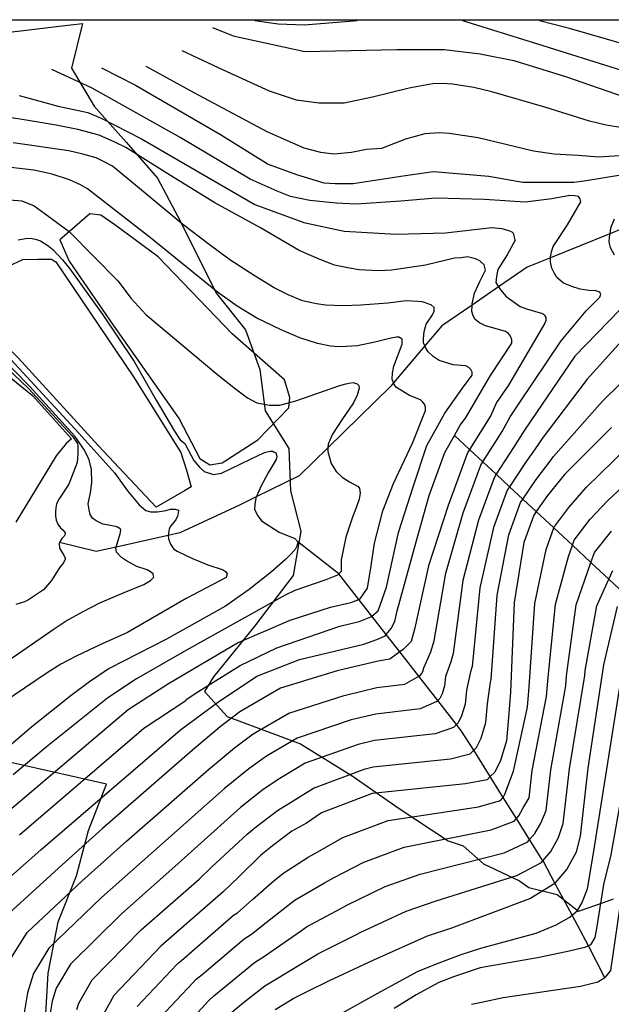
# Model space of a CAD drawing. Header units: metres. Extents: x -53000 to -50572, y -90750 to -89873.
# Tile 18 of 28: x -52427 to -52355, y -90118 to -90000. Entities that reach past the tile are written whole.
import ezdxf

# ---------------------------------------------------------------- set-up
doc = ezdxf.new("R2010")
doc.units = ezdxf.units.M
for name, color, linetype in [('6301000', 7, 'Continuous'), ('7101000', 7, 'Continuous'), ('7102000', 7, 'Continuous'), ('7521000', 7, 'Continuous')]:
    doc.layers.add(name, color=color, linetype=linetype)
doc.layers.add('D-BMK-ROW', color=7, linetype='Continuous', lineweight=25, true_color=0xff8000)
picture_1 = doc.add_image_def('image1.tif', size_in_pixel=(4000, 3000))

msp = doc.modelspace()

# ---------------------------------------------------------------- linework, layer by layer
at = {"layer": '6301000'}
for points in [[(-52432.95, -90034.47, 58.35), (-52427.9, -90029.46, 58.58), (-52426.19, -90028.67, 58.58), (-52424.36, -90028.6, 58.58), (-52422.72, -90028.63, 58.58), (-52422.2, -90028.92, 58.58), (-52412.89, -90042.75, 58.69), (-52407.2, -90051.82, 58.69), (-52406.52, -90053.94, 58.69), (-52405.95, -90055.96, 58.69), (-52406.75, -90056.41, 58.58), (-52410.16, -90058.39, 58.35), (-52417.13, -90051, 58.23), (-52426.75, -90040.45, 58.46), (-52432.95, -90034.47, 58.35)], [(-52441.2, -90036.89, 55.19), (-52440.64, -90036.99, 54), (-52440.45, -90037.02, 53.59), (-52433.35, -90040.4, 53.59), (-52431.88, -90038.6, 53.59), (-52427.56, -90042.92, 53.59), (-52425, -90044.99, 53.59), (-52420.34, -90050.18, 53.59), (-52420.98, -90050.76, 53.59), (-52422.17, -90052.21, 53.59), (-52427.03, -90060.18, 53.59)]]:
    msp.add_polyline3d(points, dxfattribs=at)
at = {"layer": '7101000'}
for points in [[(-52403.38, -90000.82, 80), (-52400.9, -90001.82, 80), (-52392.27, -90003.71, 80), (-52381.21, -90003.44, 80), (-52375.55, -90003.44, 80), (-52371.23, -90003.98, 80), (-52367.19, -90004.79, 80), (-52360.98, -90006.68, 80), (-52353.92, -90009.12, 80)], [(-52426.6, -90008.99, 70), (-52421.92, -90010.25, 70), (-52418.35, -90011.02, 70), (-52416.74, -90011.68, 70), (-52411.91, -90014.18, 70), (-52398.3, -90022.05, 70), (-52392.39, -90024.2, 70), (-52387.56, -90025.27, 70), (-52381.29, -90025.63, 70), (-52375.38, -90025.45, 70), (-52369.81, -90024.8, 70), (-52368.62, -90024.93, 70), (-52367.8, -90025.17, 70), (-52367.43, -90025.34, 70), (-52367.24, -90025.51, 70), (-52367.14, -90025.96, 70), (-52367.04, -90026.31, 70), (-52367.03, -90026.32, 70), (-52367.98, -90028.09, 70), (-52369.11, -90029.87, 70), (-52369.26, -90030.69, 70), (-52369.33, -90031.43, 70), (-52369, -90031.94, 70), (-52368.76, -90032.31, 70), (-52368.1, -90033.11, 70), (-52367.26, -90033.71, 70), (-52366.42, -90034.31, 70), (-52365.63, -90034.6, 70), (-52364.67, -90034.87, 70), (-52363.74, -90035.15, 70), (-52363.47, -90035.32, 70), (-52363.39, -90035.5, 70), (-52363.33, -90035.63, 70), (-52363.33, -90035.97, 70), (-52363.43, -90036.31, 70), (-52367.83, -90043.73, 70), (-52369.25, -90045.82, 70), (-52369.93, -90047.38, 70), (-52372.48, -90051.46, 70), (-52372.73, -90051.86, 70), (-52375.07, -90058.17, 70), (-52377.41, -90065.41, 70), (-52379.05, -90072.89, 70), (-52379.52, -90074.53, 70), (-52380.45, -90075.46, 70), (-52380.88, -90075.76, 70), (-52382.09, -90076.63, 70), (-52383.49, -90076.86, 70), (-52388.41, -90078.03, 70), (-52395.19, -90080.13, 70), (-52400.1, -90082.94, 70), (-52402.44, -90084.77, 70), (-52405.8, -90087.57, 70), (-52416.6, -90096.94, 70), (-52421.45, -90101.33, 70), (-52428.27, -90107.54, 70)], [(-52426.74, -90026.31, 60), (-52425.84, -90026.14, 60), (-52425.25, -90026.11, 60), (-52424.65, -90026.23, 60), (-52424.06, -90026.43, 60), (-52423.18, -90026.98, 60), (-52422.57, -90027.46, 60), (-52421.4, -90028.69, 60), (-52420.54, -90029.79, 60), (-52416.55, -90035.32, 60), (-52412.79, -90040.91, 60), (-52410.14, -90045.54, 60), (-52407.94, -90049.27, 60), (-52407.27, -90050.29, 60), (-52406.7, -90050.76, 60), (-52405.64, -90052.79, 60), (-52404.93, -90053.58, 60), (-52404.4, -90054.11, 60), (-52403.25, -90054.47, 60), (-52402.28, -90054.29, 60), (-52398.83, -90052.61, 60), (-52397.12, -90051.84, 60), (-52396.45, -90051.67, 60), (-52396.13, -90051.66, 60), (-52395.95, -90051.77, 60), (-52395.76, -90051.87, 60), (-52395.65, -90052.28, 60), (-52395.73, -90052.65, 60), (-52396.68, -90054.28, 60), (-52397.59, -90055.91, 60), (-52397.93, -90056.74, 60), (-52398.12, -90057.16, 60), (-52398.18, -90057.3, 60), (-52398.29, -90058.08, 60), (-52398.32, -90058.67, 60), (-52397.93, -90059.43, 60), (-52397.51, -90060.01, 60), (-52395.37, -90061.38, 60), (-52393.48, -90062.16, 60), (-52393.11, -90062.56, 60), (-52393.23, -90063.06, 60), (-52393.44, -90063.48, 60), (-52394.06, -90064.12, 60), (-52394.59, -90064.67, 60), (-52396.27, -90066.15, 60), (-52398.98, -90068.26, 60), (-52401.83, -90070.29, 60), (-52408.89, -90074.23, 60), (-52415.79, -90077.74, 60), (-52418.15, -90079.34, 60), (-52420.37, -90080.98, 60), (-52425.07, -90084.77, 60), (-52429.99, -90088.93, 60)], [(-52355.42, -90048.82, 80), (-52361.04, -90054.43, 80), (-52363.14, -90057, 80), (-52364.48, -90058.91, 80), (-52364.78, -90059.34, 80), (-52365.95, -90062.61, 80), (-52367.12, -90069.85, 80), (-52367.59, -90080.6, 80), (-52367.82, -90083.64, 80), (-52368.06, -90086.44, 80), (-52368.76, -90088.78, 80), (-52369.46, -90090.18, 80), (-52370.01, -90090.73, 80), (-52370.39, -90091.12, 80), (-52372.97, -90091.58, 80), (-52384.2, -90092.75, 80), (-52390.28, -90095.09, 80), (-52392.07, -90096.3, 80), (-52393.85, -90097.29, 80), (-52396.17, -90099.02, 80), (-52397.59, -90100.17, 80), (-52400.23, -90102.74, 80), (-52402.09, -90104.54, 80), (-52409.59, -90111.1, 80), (-52415.22, -90117.02, 80), (-52416.71, -90119.69, 80)], [(-52395.83, -90118.68, 90), (-52393.6, -90117.31, 90), (-52391.99, -90116.52, 90), (-52389.39, -90115.23, 90), (-52384.01, -90112.73, 90), (-52377.55, -90109.83, 90), (-52374.61, -90108.88, 90), (-52365.25, -90105.37, 90), (-52362.23, -90103.51, 90), (-52362.21, -90103.5, 90), (-52360.8, -90101.87, 90), (-52359.63, -90099.76, 90), (-52359.17, -90097.89, 90), (-52358.23, -90089.71, 90), (-52356.36, -90077.33, 90), (-52354.72, -90070.32, 90)]]:
    msp.add_polyline3d(points, dxfattribs=at)
at = {"layer": '7102000'}
for points in [[(-52385.99, -90000, 82), (-52386.42, -90000.05, 82), (-52392.38, -90000.55, 82), (-52395.47, -90000.42, 82), (-52398.28, -90000, 82)], [(-52354.07, -90006.01, 82), (-52364.27, -90002.82, 82), (-52373.28, -90000, 82)], [(-52321.87, -90009.46, 84), (-52322.08, -90009.21, 84), (-52322.47, -90009.04, 84), (-52323.18, -90008.87, 84), (-52324.99, -90008.62, 84), (-52327.31, -90008.46, 84), (-52330.46, -90008.4, 84), (-52335.61, -90007.73, 84), (-52340.62, -90006.66, 84), (-52360.5, -90000.93, 84), (-52364.07, -90000, 84)], [(-52354.12, -90012.84, 78), (-52356.06, -90012.53, 78), (-52358.07, -90012.04, 78), (-52363.46, -90010.39, 78), (-52369.82, -90008.52, 78), (-52371.96, -90008.03, 78), (-52374.54, -90007.62, 78), (-52375.77, -90007.54, 78), (-52376.92, -90007.59, 78), (-52378.07, -90007.76, 78), (-52379.74, -90008.09, 78), (-52384.16, -90009.17, 78), (-52387.56, -90009.89, 78), (-52390.6, -90009.89, 78), (-52393.29, -90009.53, 78), (-52396.51, -90008.46, 78), (-52402.06, -90005.95, 78), (-52407.04, -90003.62, 78)], [(-52427.62, -90112.58, 72), (-52425.66, -90109.44, 72), (-52419.08, -90103.28, 72), (-52413.7, -90098.46, 72), (-52403.87, -90089.86, 72), (-52400.73, -90087.27, 72), (-52398.49, -90085.61, 72), (-52394.21, -90083.13, 72), (-52387.56, -90080.98, 72), (-52383.63, -90080.04, 72), (-52380.27, -90079.62, 72), (-52378.6, -90078.68, 72), (-52378.44, -90078.59, 72), (-52378.25, -90078.4, 72), (-52378.11, -90078.12, 72), (-52377.97, -90077.66, 72), (-52377.13, -90075.74, 72), (-52376.76, -90074.43, 72), (-52375.35, -90066.3, 72), (-52373.25, -90059.06, 72), (-52371.14, -90053.36, 72), (-52370.88, -90052.95, 72), (-52368.57, -90049.31, 72), (-52367.61, -90047.54, 72), (-52366.47, -90045.87, 72), (-52361.48, -90038.42, 72), (-52358.48, -90034.84, 72), (-52356.84, -90033.18, 72), (-52356.76, -90032.96, 72), (-52356.72, -90032.85, 72), (-52356.85, -90032.6, 72), (-52357.31, -90032.42, 72), (-52358.15, -90032.39, 72), (-52359.18, -90032.24, 72), (-52360.22, -90031.9, 72), (-52361.2, -90031.49, 72), (-52361.99, -90030.81, 72), (-52362.33, -90030.25, 72), (-52362.6, -90029.68, 72), (-52362.75, -90028.98, 72), (-52362.77, -90028.45, 72), (-52362.77, -90028.33, 72), (-52362.66, -90027.75, 72), (-52362.43, -90027.09, 72), (-52360.71, -90024.51, 72), (-52359.12, -90021.74, 72), (-52359.16, -90021.52, 72), (-52359.2, -90021.36, 72), (-52359.4, -90021.11, 72), (-52359.85, -90021, 72), (-52360.43, -90020.96, 72), (-52362.6, -90021.37, 72), (-52365.81, -90021.76, 72), (-52370.71, -90021.44, 72), (-52376.56, -90021.29, 72), (-52380.73, -90021.66, 72), (-52386.12, -90022.01, 72), (-52388.51, -90021.91, 72), (-52391.67, -90021.59, 72), (-52394, -90021.1, 72), (-52395.61, -90020.44, 72), (-52398.84, -90019.01, 72), (-52407.25, -90014, 72), (-52417.82, -90008.1, 72), (-52422.67, -90005.84, 72)], [(-52416.71, -90005.64, 74), (-52412.62, -90007.74, 74), (-52402.42, -90013.64, 74), (-52396.69, -90017.22, 74), (-52393.29, -90018.47, 74), (-52390, -90019.46, 74), (-52388.63, -90019.55, 74), (-52386.48, -90019.55, 74), (-52380.75, -90018.65, 74), (-52376.81, -90018.11, 74), (-52370.19, -90018.65, 74), (-52366.07, -90019.37, 74), (-52361.95, -90019.37, 74), (-52359.98, -90019.37, 74), (-52358.7, -90019.22, 74), (-52354.06, -90018.46, 74)], [(-52411.38, -90005.47, 76), (-52405.64, -90008.63, 76), (-52396.87, -90013.28, 76), (-52392.39, -90015.25, 76), (-52390.42, -90015.79, 76), (-52388.81, -90015.97, 76), (-52386.66, -90015.79, 76), (-52384.87, -90015.43, 76), (-52383.05, -90015.31, 76), (-52380.13, -90014.16, 76), (-52378.98, -90013.85, 76), (-52377.83, -90013.55, 76), (-52376.1, -90013.42, 76), (-52374.94, -90013.5, 76), (-52371.44, -90014, 76), (-52364.82, -90015.61, 76), (-52362.31, -90015.97, 76), (-52359.45, -90016.15, 76), (-52356.94, -90016.33, 76), (-52353.9, -90016.15, 76)], [(-52375.47, -90051.83, 68), (-52374.3, -90049.77, 68), (-52373.61, -90048.54, 68), (-52372.98, -90047.69, 68), (-52369.99, -90042.6, 68), (-52367.41, -90038.7, 68), (-52367.42, -90038.25, 68), (-52367.44, -90038.18, 68), (-52367.56, -90037.87, 68), (-52367.83, -90037.56, 68), (-52368.16, -90037.31, 68), (-52369.13, -90037.03, 68), (-52370.56, -90036.64, 68), (-52371.28, -90036.28, 68), (-52371.8, -90035.85, 68), (-52372.07, -90035.41, 68), (-52372.22, -90034.9, 68), (-52372.19, -90034.14, 68), (-52372.18, -90034, 68), (-52371.9, -90032.7, 68), (-52371.24, -90031.32, 68), (-52370.57, -90029.94, 68), (-52370.72, -90029.3, 68), (-52371.08, -90028.97, 68), (-52371.25, -90028.81, 68), (-52371.77, -90028.57, 68), (-52372.74, -90028.35, 68), (-52373.51, -90028.45, 68), (-52374.28, -90028.48, 68), (-52377.79, -90029.33, 68), (-52381.83, -90029.95, 68), (-52383.43, -90030.01, 68), (-52385.75, -90029.91, 68), (-52386.91, -90029.7, 68), (-52388.73, -90029.33, 68), (-52390.55, -90028.63, 68), (-52392.96, -90027.57, 68), (-52397.61, -90024.86, 68), (-52403.11, -90021.86, 68), (-52408.09, -90018.78, 68), (-52413.79, -90015.21, 68), (-52415.1, -90014.56, 68), (-52416.99, -90013.73, 68), (-52419.58, -90013.07, 68), (-52422.17, -90012.53, 68), (-52426.51, -90011.8, 68), (-52431.16, -90011.15, 68)], [(-52395.64, -90075.26, 66), (-52388.06, -90072.69, 66), (-52385.77, -90072.12, 66), (-52384.34, -90071.55, 66), (-52384.24, -90071.46, 66), (-52383.48, -90070.83, 66), (-52382.47, -90067.98, 66), (-52381.04, -90061.41, 66), (-52379.18, -90055.69, 66), (-52377.62, -90050.97, 66), (-52375.47, -90047.12, 66), (-52373.33, -90044.12, 66), (-52372.17, -90042.56, 66), (-52372.19, -90042.18, 66), (-52372.33, -90041.86, 66), (-52372.45, -90041.74, 66), (-52372.59, -90041.62, 66), (-52372.92, -90041.44, 66), (-52374.46, -90041.31, 66), (-52376.15, -90040.79, 66), (-52376.87, -90040.31, 66), (-52377.47, -90039.75, 66), (-52377.74, -90039.31, 66), (-52377.86, -90039.04, 66), (-52378.02, -90038.68, 66), (-52378.03, -90038.17, 66), (-52377.93, -90037.32, 66), (-52377.7, -90036.41, 66), (-52376.96, -90035.31, 66), (-52376.75, -90034.85, 66), (-52376.73, -90034.44, 66), (-52377.1, -90034.11, 66), (-52377.38, -90034.01, 66), (-52377.59, -90033.95, 66), (-52377.78, -90033.88, 66), (-52378.17, -90033.76, 66), (-52378.69, -90033.72, 66), (-52380.09, -90033.64, 66), (-52382.32, -90033.92, 66), (-52385.55, -90034.16, 66), (-52387.67, -90034.24, 66), (-52389.8, -90034.14, 66), (-52390.9, -90033.99, 66), (-52392.58, -90033.61, 66), (-52394.28, -90032.9, 66), (-52395.97, -90032.07, 66), (-52398.27, -90030.68, 66), (-52401.29, -90028.68, 66), (-52403.79, -90026.85, 66), (-52406.95, -90024.47, 66), (-52411.24, -90020.91, 66), (-52415.4, -90017.47, 66), (-52416.38, -90016.93, 66), (-52417.36, -90016.45, 66), (-52418.98, -90016, 66), (-52420.66, -90015.62, 66), (-52427.32, -90014.67, 66)], [(-52429.13, -90095.88, 64), (-52413.51, -90082.69, 64), (-52408.65, -90079.55, 64), (-52400.36, -90074.69, 64), (-52394.06, -90071.97, 64), (-52389.2, -90070.4, 64), (-52386.77, -90069.83, 64), (-52385.8, -90069.47, 64), (-52385.63, -90069.4, 64), (-52384.76, -90068.12, 64), (-52384.33, -90065.41, 64), (-52383.9, -90062.69, 64), (-52382.9, -90058.83, 64), (-52381.62, -90055.55, 64), (-52379.33, -90050.69, 64), (-52377.77, -90046.79, 64), (-52377.77, -90046.72, 64), (-52377.78, -90046.4, 64), (-52377.92, -90046.02, 64), (-52378.12, -90045.77, 64), (-52378.39, -90045.52, 64), (-52379.69, -90045, 64), (-52381.26, -90044.03, 64), (-52381.53, -90043.65, 64), (-52381.62, -90043.46, 64), (-52381.81, -90043.02, 64), (-52381.77, -90042.31, 64), (-52381.6, -90041.47, 64), (-52380.58, -90038.84, 64), (-52380.58, -90038.24, 64), (-52380.97, -90037.98, 64), (-52381.25, -90038, 64), (-52381.93, -90038.12, 64), (-52382.6, -90038.26, 64), (-52383.86, -90038.58, 64), (-52385.96, -90039.04, 64), (-52387.33, -90039.12, 64), (-52388.23, -90039.16, 64), (-52389.2, -90039.07, 64), (-52390.75, -90038.75, 64), (-52392.89, -90038.06, 64), (-52395.11, -90037.12, 64), (-52398.05, -90035.7, 64), (-52400.41, -90034.25, 64), (-52402.77, -90032.6, 64), (-52410.82, -90026.04, 64), (-52418.4, -90020.17, 64), (-52419.25, -90019.69, 64), (-52420.56, -90019.1, 64), (-52422.64, -90018.41, 64), (-52424.84, -90017.92, 64), (-52428.65, -90017.49, 64)], [(-52428.78, -90021.42, 62), (-52426.31, -90021.6, 62), (-52424.81, -90022.22, 62), (-52423.48, -90023.19, 62), (-52420.59, -90025.3, 62), (-52414.74, -90031.22, 62), (-52413.15, -90033.34, 62), (-52411.38, -90035.28, 62), (-52402.72, -90042.52, 62), (-52400.6, -90044.2, 62), (-52399.19, -90045.26, 62), (-52398.04, -90045.87, 62), (-52396.54, -90046.14, 62), (-52395.3, -90046.14, 62), (-52393.36, -90045.61, 62), (-52388.2, -90043.81, 62), (-52387.52, -90043.62, 62), (-52387.01, -90043.49, 62), (-52386.48, -90043.43, 62), (-52385.99, -90043.57, 62), (-52385.81, -90043.8, 62), (-52385.76, -90044.09, 62), (-52385.99, -90044.93, 62), (-52386.42, -90045.85, 62), (-52387.83, -90047.91, 62), (-52388.94, -90049.63, 62), (-52389.3, -90050.35, 62), (-52389.48, -90050.81, 62), (-52389.53, -90051.26, 62), (-52389.53, -90051.27, 62), (-52389.51, -90051.71, 62), (-52389.34, -90052.44, 62), (-52389.11, -90053.14, 62), (-52388.53, -90054.1, 62), (-52387.8, -90054.78, 62), (-52386.92, -90055.36, 62), (-52385.86, -90055.91, 62), (-52385.71, -90056.13, 62), (-52385.63, -90056.7, 62), (-52385.74, -90057.42, 62), (-52386.09, -90058.33, 62), (-52386.57, -90059.58, 62), (-52387.34, -90061.97, 62), (-52387.91, -90064.69, 62), (-52387.91, -90066.12, 62), (-52388.2, -90066.4, 62), (-52388.34, -90066.55, 62), (-52389.77, -90067.12, 62), (-52393.49, -90068.4, 62), (-52394.64, -90068.97, 62), (-52406.51, -90075.55, 62), (-52412.51, -90078.98, 62), (-52415.95, -90081.26, 62), (-52423.38, -90087.2, 62), (-52427.32, -90090.53, 62)], [(-52355.13, -90023.83, 74), (-52355.55, -90024.88, 74), (-52355.65, -90025.56, 74), (-52355.71, -90025.92, 74), (-52355.75, -90026.56, 74), (-52355.61, -90027.2, 74), (-52355.13, -90028.08, 74)], [(-52354.43, -90034.72, 74), (-52359.86, -90040.26, 74), (-52365.11, -90048.01, 74), (-52365.97, -90049.26, 74), (-52367.22, -90051.23, 74), (-52369.29, -90054.44, 74), (-52369.55, -90054.85, 74), (-52371.42, -90059.95, 74), (-52373.3, -90067.19, 74), (-52374.46, -90075.97, 74), (-52374.75, -90076.96, 74), (-52375.4, -90078.73, 74), (-52375.49, -90079.85, 74), (-52375.77, -90080.79, 74), (-52376.06, -90081.35, 74), (-52376.31, -90081.6, 74), (-52376.43, -90081.72, 74), (-52378.44, -90082.61, 74), (-52383.77, -90083.22, 74), (-52386.72, -90083.92, 74), (-52393.22, -90086.12, 74), (-52396.89, -90088.28, 74), (-52399.01, -90089.78, 74), (-52401.94, -90092.15, 74), (-52410.8, -90099.98, 74), (-52416.71, -90105.23, 74), (-52423.05, -90111.34, 74), (-52424.89, -90114.36, 74), (-52425.6, -90116.67, 74), (-52426, -90119.1, 74)], [(-52353.16, -90037.26, 76), (-52358.36, -90043.03, 76), (-52363.76, -90050.15, 76), (-52364.32, -90050.98, 76), (-52365.86, -90053.15, 76), (-52367.69, -90055.93, 76), (-52367.96, -90056.35, 76), (-52369.6, -90060.83, 76), (-52371.24, -90068.08, 76), (-52372.17, -90077.52, 76), (-52372.36, -90078.17, 76), (-52372.87, -90080.37, 76), (-52373.01, -90082.05, 76), (-52373.44, -90083.45, 76), (-52373.86, -90084.29, 76), (-52374.05, -90084.49, 76), (-52374.42, -90084.85, 76), (-52376.62, -90085.6, 76), (-52383.91, -90086.4, 76), (-52385.88, -90086.86, 76), (-52392.24, -90089.11, 76), (-52395.28, -90090.96, 76), (-52397.29, -90092.28, 76), (-52400.02, -90094.44, 76), (-52407.89, -90101.5, 76), (-52414.33, -90107.19, 76), (-52420.44, -90113.23, 76), (-52422.16, -90116.13, 76), (-52422.64, -90117.67, 76), (-52423.05, -90120.1, 76)], [(-52431.54, -90038.41, 54), (-52425.5, -90044.13, 54), (-52420.29, -90049.8, 54), (-52419.61, -90050.75, 54), (-52419.56, -90051.06, 54), (-52419.56, -90051.95, 54), (-52419.66, -90053.01, 54), (-52420.66, -90055.63, 54), (-52421.8, -90057.37, 54), (-52422.11, -90057.98, 54), (-52422.21, -90058.45, 54), (-52422.24, -90058.91, 54), (-52422.26, -90059.44, 54), (-52422.16, -90059.96, 54), (-52421.98, -90060.44, 54), (-52421.65, -90060.85, 54), (-52421.31, -90061.16, 54), (-52421.19, -90061.29, 54), (-52421.08, -90061.47, 54), (-52421.08, -90061.59, 54), (-52421.08, -90061.62, 54), (-52421.21, -90061.88, 54), (-52421.49, -90062.16, 54), (-52421.7, -90062.47, 54), (-52421.76, -90062.64, 54), (-52421.8, -90062.75, 54), (-52421.75, -90063.31, 54), (-52421.52, -90063.72, 54), (-52421.26, -90064.13, 54), (-52421.08, -90064.49, 54), (-52421.08, -90064.62, 54), (-52421.12, -90064.71, 54), (-52421.29, -90065.08, 54), (-52421.67, -90065.54, 54), (-52422.21, -90066.36, 54), (-52422.72, -90067.2, 54), (-52423.7, -90068.3, 54), (-52425.47, -90069.53, 54), (-52425.98, -90069.76, 54)], [(-52429.08, -90039.09, 58), (-52419.45, -90049.51, 58), (-52415.1, -90054.32, 58), (-52413.61, -90056.44, 58), (-52412.21, -90058.12, 58), (-52411.41, -90058.77, 58), (-52410.81, -90058.96, 58), (-52409.97, -90058.96, 58), (-52408.99, -90058.77, 58), (-52408.43, -90058.63, 58), (-52407.87, -90058.63, 58), (-52407.47, -90058.73, 58), (-52407.49, -90059.14, 58), (-52407.59, -90059.47, 58), (-52407.77, -90059.89, 58), (-52408.43, -90060.68, 58), (-52408.57, -90061.01, 58), (-52408.71, -90061.75, 58), (-52408.7, -90061.79, 58), (-52408.66, -90062.17, 58), (-52408.43, -90062.83, 58), (-52408.19, -90063.2, 58), (-52408.01, -90063.43, 58), (-52407.63, -90063.67, 58), (-52405.77, -90064.55, 58), (-52403.95, -90065.31, 58), (-52402.2, -90065.88, 58), (-52402.07, -90065.96, 58), (-52401.8, -90066.12, 58), (-52401.6, -90066.37, 58), (-52401.72, -90066.83, 58), (-52406.53, -90069.35, 58), (-52413.6, -90073.43, 58), (-52416.65, -90074.78, 58), (-52419.75, -90076.26, 58), (-52421.59, -90077.24, 58), (-52423.25, -90078.26, 58), (-52431.2, -90083.64, 58)], [(-52419.67, -90118.68, 78), (-52419.43, -90117.91, 78), (-52417.83, -90115.13, 78), (-52411.96, -90109.14, 78), (-52404.99, -90103.02, 78), (-52403.51, -90101.58, 78), (-52399.23, -90097.65, 78), (-52398.09, -90096.73, 78), (-52395.57, -90094.78, 78), (-52393.67, -90093.63, 78), (-52391.26, -90092.1, 78), (-52385.04, -90089.81, 78), (-52384.06, -90089.57, 78), (-52374.79, -90088.59, 78), (-52372.41, -90087.99, 78), (-52371.99, -90087.57, 78), (-52371.66, -90087.24, 78), (-52371.1, -90086.12, 78), (-52370.54, -90084.25, 78), (-52370.35, -90082, 78), (-52369.97, -90079.39, 78), (-52369.88, -90079.06, 78), (-52369.18, -90068.96, 78), (-52367.77, -90061.72, 78), (-52366.37, -90057.84, 78), (-52366.08, -90057.42, 78), (-52364.5, -90055.08, 78), (-52362.68, -90052.71, 78), (-52362.4, -90052.29, 78), (-52356.51, -90045.68, 78), (-52349.93, -90039.22, 78)], [(-52428.11, -90076.93, 56), (-52422.4, -90072.99, 56), (-52420.95, -90072.02, 56), (-52418.92, -90070.91, 56), (-52416.9, -90069.86, 56), (-52413.98, -90068.65, 56), (-52411.63, -90067.65, 56), (-52410.81, -90067.17, 56), (-52410.43, -90066.77, 56), (-52410.49, -90066.48, 56), (-52410.51, -90066.38, 56), (-52410.84, -90066.14, 56), (-52411.23, -90065.9, 56), (-52412.47, -90065.5, 56), (-52413.71, -90064.84, 56), (-52414.3, -90064.41, 56), (-52414.9, -90063.79, 56), (-52414.98, -90063.28, 56), (-52414.95, -90063.18, 56), (-52414.86, -90062.89, 56), (-52414.71, -90062.4, 56), (-52414.56, -90061.83, 56), (-52414.49, -90061.57, 56), (-52414.41, -90061.14, 56), (-52414.47, -90060.96, 56), (-52414.58, -90060.89, 56), (-52414.78, -90060.79, 56), (-52415.04, -90060.72, 56), (-52415.87, -90060.54, 56), (-52416.55, -90060.41, 56), (-52417.36, -90060.04, 56), (-52417.79, -90059.71, 56), (-52418.06, -90059.28, 56), (-52418.21, -90058.69, 56), (-52418.32, -90057.99, 56), (-52418.03, -90056.68, 56), (-52417.88, -90055.42, 56), (-52417.93, -90053.85, 56), (-52418.19, -90052.69, 56), (-52418.77, -90051.53, 56), (-52419.93, -90049.85, 56), (-52425.34, -90043.92, 56), (-52429.23, -90039.98, 56)], [(-52430.36, -90105.13, 68), (-52424.01, -90099.51, 68), (-52407.22, -90085.12, 68), (-52402.79, -90081.83, 68), (-52398.07, -90078.69, 68), (-52392.92, -90076.69, 68), (-52385.2, -90074.83, 68), (-52383.62, -90074.26, 68), (-52382.62, -90073.83, 68), (-52382.5, -90073.69, 68), (-52381.91, -90072.97, 68), (-52381.48, -90072.12, 68), (-52381.19, -90070.83, 68), (-52378.9, -90062.55, 68), (-52377.33, -90056.97, 68), (-52375.47, -90051.83, 68)], [(-52412.44, -90118.33, 82), (-52407.67, -90113.29, 82), (-52407.46, -90113.08, 82), (-52407.11, -90112.79, 82), (-52400.84, -90107.37, 82), (-52400.39, -90107.1, 82), (-52398.58, -90105.49, 82), (-52395.95, -90103.18, 82), (-52394.81, -90102.26, 82), (-52391.89, -90100.38, 82), (-52390.45, -90099.59, 82), (-52387.73, -90098.04, 82), (-52382.28, -90095.98, 82), (-52371.42, -90094.34, 82), (-52368.76, -90093.59, 82), (-52368.48, -90093.27, 82), (-52368.45, -90093.22, 82), (-52368.24, -90092.85, 82), (-52367.21, -90090.09, 82), (-52365.53, -90082.38, 82), (-52365.34, -90079.95, 82), (-52364.64, -90069.95, 82), (-52363.28, -90063.45, 82), (-52362.36, -90060.88, 82), (-52362.35, -90060.83, 82), (-52360.58, -90058.42, 82), (-52358.49, -90056.03, 82), (-52353.55, -90051.24, 82)], [(-52409.66, -90119.63, 84), (-52405.76, -90115.48, 84), (-52405.33, -90115.06, 84), (-52404.62, -90114.48, 84), (-52399.59, -90110.2, 84), (-52398.69, -90109.65, 84), (-52396.94, -90108.25, 84), (-52394.31, -90106.19, 84), (-52393.46, -90105.5, 84), (-52389.92, -90103.46, 84), (-52388.84, -90102.87, 84), (-52385.19, -90100.98, 84), (-52380.36, -90099.2, 84), (-52369.88, -90097.1, 84), (-52367.12, -90096.07, 84), (-52366.86, -90095.76, 84), (-52366.56, -90095.42, 84), (-52366.09, -90094.57, 84), (-52365.34, -90093.27, 84), (-52364.97, -90089.99, 84), (-52363.24, -90081.12, 84), (-52363.1, -90079.29, 84), (-52362.16, -90070.04, 84), (-52360.62, -90064.29, 84), (-52360.14, -90062.95, 84), (-52359.92, -90062.33, 84), (-52358.01, -90059.83, 84), (-52355.93, -90057.64, 84), (-52351.67, -90053.65, 84)], [(-52406.88, -90120.94, 86), (-52403.84, -90117.66, 86), (-52403.2, -90117.04, 86), (-52402.14, -90116.17, 86), (-52398.33, -90113.03, 86), (-52397, -90112.21, 86), (-52395.29, -90111.01, 86), (-52392.67, -90109.21, 86), (-52392.1, -90108.75, 86), (-52387.95, -90106.55, 86), (-52387.23, -90106.16, 86), (-52382.64, -90103.93, 86), (-52378.44, -90102.43, 86), (-52368.34, -90099.86, 86), (-52365.48, -90098.55, 86), (-52365.27, -90098.29, 86), (-52364.64, -90097.57, 86), (-52363.94, -90096.3, 86), (-52363.28, -90094.81, 86), (-52362.72, -90089.9, 86), (-52360.94, -90079.85, 86), (-52360.85, -90078.64, 86), (-52359.68, -90070.13, 86), (-52357.95, -90065.13, 86), (-52357.91, -90065.02, 86), (-52357.48, -90063.82, 86), (-52355.45, -90061.25, 86)], [(-52401.07, -90119.02, 88), (-52399.65, -90117.86, 88), (-52397.08, -90115.85, 88), (-52395.3, -90114.76, 88), (-52393.64, -90113.76, 88), (-52391.03, -90112.22, 88), (-52390.74, -90111.99, 88), (-52385.98, -90109.64, 88), (-52385.62, -90109.45, 88), (-52380.1, -90106.88, 88), (-52376.52, -90105.65, 88), (-52366.79, -90102.61, 88), (-52363.85, -90101.02, 88), (-52363.68, -90100.83, 88), (-52362.72, -90099.72, 88), (-52361.79, -90098.03, 88), (-52361.23, -90096.35, 88), (-52360.48, -90089.81, 88), (-52358.65, -90078.59, 88), (-52358.61, -90077.98, 88), (-52357.2, -90070.23, 88), (-52355.76, -90067.03, 88), (-52355.28, -90065.97, 88)], [(-52425.98, -90069.76, 54), (-52427.03, -90070.07, 54)], [(-52426.57, -90097.7, 66), (-52411.63, -90084.93, 66), (-52406.6, -90081.59, 66), (-52406.54, -90081.46, 66), (-52405.15, -90080.56, 66), (-52400.07, -90077.4, 66), (-52395.64, -90075.26, 66)], [(-52388.12, -90119.29, 92), (-52383.51, -90116.73, 92), (-52378.73, -90114.12, 92), (-52376.48, -90113.21, 92), (-52373.51, -90112.09, 92), (-52371.13, -90111.31, 92), (-52368.78, -90110.67, 92), (-52364.5, -90109.54, 92), (-52362.09, -90108.51, 92), (-52360.54, -90107.65, 92), (-52360.17, -90107.35, 92), (-52359.5, -90106.79, 92), (-52358.99, -90105.93, 92), (-52358.3, -90104.21, 92), (-52357.61, -90099.91, 92), (-52355.98, -90089.83, 92), (-52354.21, -90078.48, 92)], [(-52353.72, -90089.94, 94), (-52355.51, -90100.1, 94), (-52356.4, -90103.69, 94), (-52357.26, -90109.2, 94), (-52357.44, -90110.06, 94), (-52357.95, -90110.92, 94), (-52358.2, -90111.04, 94), (-52358.64, -90111.26, 94), (-52360.88, -90111.78, 94), (-52364.33, -90112.47, 94), (-52371.22, -90113.67, 94), (-52374.43, -90114.77, 94), (-52376.18, -90115.43, 94), (-52378.91, -90116.91, 94), (-52381.54, -90118.57, 94)], [(-52354.16, -90104.38, 96), (-52355.54, -90114.02, 96), (-52356.18, -90114.81, 96), (-52356.23, -90114.88, 96), (-52357.09, -90115.39, 96), (-52359.16, -90115.91, 96), (-52368.46, -90117.29, 96), (-52371.06, -90117.86, 96), (-52372.24, -90118.09, 96)]]:
    msp.add_polyline3d(points, dxfattribs=at)
at = {"layer": '7521000'}
for points in [[(-52420.62, -90028.84, 61.67), (-52415.31, -90036.53, 61.94), (-52407.39, -90047.79, 61.5), (-52404.91, -90052.54, 61.5), (-52403.71, -90053.3, 61.5), (-52402.2, -90053.06, 61.5), (-52397.94, -90050.3, 61.76), (-52394.19, -90046.48, 61.94), (-52394.07, -90045.22, 62.12), (-52394.72, -90043.1, 62.12), (-52401, -90037.6, 62.12), (-52409.89, -90028.35, 62.12), (-52415.1, -90024.51, 62.12), (-52416.78, -90023.32, 62.12), (-52418.13, -90023.19, 62.12), (-52421.74, -90026.29, 61.94), (-52420.62, -90028.84, 61.67)], [(-52352.25, -90024.17, 75.21), (-52355.65, -90025.56, 74), (-52362.77, -90028.45, 72), (-52365.57, -90029.59, 71.15), (-52369, -90031.94, 70), (-52372.19, -90034.14, 68), (-52375.82, -90036.63, 66.82), (-52377.86, -90039.04, 66), (-52381.62, -90043.46, 64), (-52381.97, -90043.87, 63.9), (-52389.53, -90051.27, 62), (-52392.97, -90054.64, 61.07), (-52398.12, -90057.16, 60), (-52400.14, -90058.15, 59.61), (-52407.31, -90061.48, 58.24), (-52408.7, -90061.79, 58), (-52414.95, -90063.18, 56), (-52417.37, -90063.72, 55.27), (-52421.76, -90062.64, 54)], [(-52327.72, -90085.42, 107.63), (-52335.36, -90082.73, 106), (-52337.91, -90080.86, 104), (-52340.76, -90078.77, 102), (-52342.71, -90077.34, 100), (-52344.97, -90075.69, 98), (-52347.22, -90074.04, 96), (-52349.47, -90072.39, 94), (-52351.73, -90070.74, 92), (-52351.92, -90070.6, 91.84), (-52353.83, -90068.83, 90), (-52355.76, -90067.03, 88), (-52357.91, -90065.02, 86), (-52360.14, -90062.95, 84), (-52362.36, -90060.88, 82), (-52364.48, -90058.91, 80), (-52366.08, -90057.42, 78), (-52367.69, -90055.93, 76), (-52369.29, -90054.44, 74), (-52370.89, -90052.95, 72), (-52372.48, -90051.46, 70), (-52374.3, -90049.77, 68)], [(-52356.23, -90114.88, 96), (-52358.2, -90111.04, 94), (-52360.18, -90107.35, 92), (-52362.23, -90103.51, 90), (-52363.61, -90100.93, 88.08), (-52363.68, -90100.83, 88), (-52365.27, -90098.29, 86), (-52366.86, -90095.76, 84), (-52368.45, -90093.22, 82), (-52370.01, -90090.73, 80), (-52371.99, -90087.57, 78), (-52373.44, -90085.28, 76.54), (-52374.05, -90084.49, 76), (-52376.31, -90081.6, 74), (-52378.6, -90078.68, 72), (-52380.88, -90075.76, 70), (-52382.5, -90073.69, 68), (-52384.24, -90071.46, 66), (-52385.8, -90069.47, 64), (-52388.2, -90066.4, 62), (-52393.11, -90062.56, 60)]]:
    msp.add_polyline3d(points, dxfattribs=at)
at = {"layer": 'D-BMK-ROW'}
for points in [[(-52427.81, -90001.37, 73.01), (-52426.09, -90001.17, 72.96), (-52421.82, -90000.67, 72.84), (-52419.01, -90000.34, 75.64), (-52420.33, -90005.71, 72.8), (-52417.59, -90010.25, 70.69), (-52413.77, -90014.57, 68.65), (-52409.97, -90018.88, 67.48), (-52407.56, -90023.49, 66.24), (-52405.24, -90028.11, 65.05), (-52404.56, -90029.5, 64.7), (-52402.89, -90032.73, 63.84), (-52399.43, -90037.12, 62.9), (-52397.68, -90041.86, 62.09), (-52397.06, -90046.84, 61.96), (-52394.19, -90051.35, 60.57), (-52394.02, -90056.42, 60.74), (-52392.78, -90061.27, 60.33), (-52393.68, -90066.57, 61.17), (-52398.28, -90072.63, 63.27), (-52403.26, -90078.77, 65.61), (-52404.34, -90080.52, 66.34), (-52401.61, -90083.53, 69.65), (-52392.79, -90086.81, 74.5), (-52386.59, -90090.63, 78.15), (-52380.93, -90094.56, 81.25), (-52375.05, -90098.45, 84.17), (-52373.27, -90099.04, 84.7), (-52370.82, -90101.2, 86.45), (-52366.47, -90103.25, 88.46), (-52365.36, -90104.04, 89.23), (-52361.95, -90104.86, 90.59), (-52359.38, -90106.88, 92.09), (-52356.39, -90105.82, 94.14), (-52355.18, -90105.4, 94.28)], [(-52399.14, -90167.27, 71.7), (-52401.97, -90163.06, 72.64), (-52404.64, -90158.78, 73.43), (-52407.69, -90154.67, 73.59), (-52410.4, -90150.4, 74.04), (-52412.66, -90145.94, 74.43), (-52414.18, -90142.82, 74.66), (-52414.85, -90141.44, 74.76), (-52417.04, -90136.94, 75.09), (-52418.08, -90134.81, 75.25), (-52419.41, -90131.94, 75.42), (-52421.7, -90126.36, 75.71), (-52423.02, -90122.71, 75.89), (-52423.48, -90120.6, 75.76), (-52423.14, -90114.31, 74.91), (-52422.13, -90109.19, 73.41), (-52421.92, -90108.18, 73.03), (-52419.72, -90102.62, 71.39), (-52418.27, -90097.21, 69.38), (-52416.12, -90091.65, 67.45), (-52420.51, -90090.65, 65.48), (-52421.77, -90090.36, 65.2), (-52427.81, -90088.98, 61.01)]]:
    msp.add_polyline3d(points, dxfattribs=at)

# ---------------------------------------------------------------- pictures from other files: only their frames are drawn
image = msp.add_image(picture_1, insert=(-53000.13, -90749.88), size_in_units=(1000, 750))
image.dxf.flags = 7

doc.saveas('drawing.dxf')
